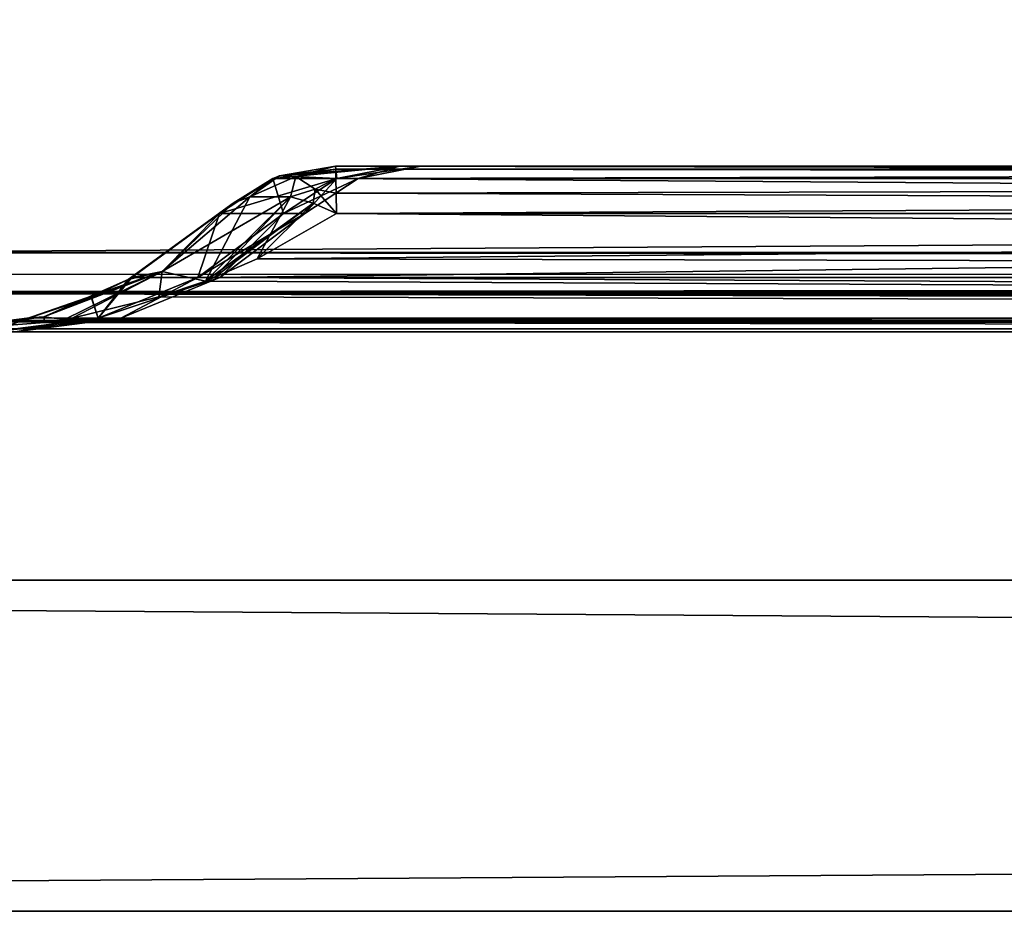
# Model space of a CAD drawing. Header units: millimetres. Extents: x -168 to 168, y -6 to 84.
# Tile 51 of 173: x -122.31 to -116.36, y -5.5 to -0.12. Entities that reach past the tile are written whole.
import ezdxf

# ---------------------------------------------------------------- set-up
doc = ezdxf.new("R2010")
doc.units = ezdxf.units.MM
doc.header["$LTSCALE"] = 65.185185
for name, color, linetype in [('2', 7, 'CONTINUOUS'), ('21', 7, 'CONTINUOUS'), ('242', 7, 'CONTINUOUS'), ('249', 7, 'CONTINUOUS'), ('251', 7, 'CONTINUOUS'), ('256', 7, 'CONTINUOUS'), ('28', 7, 'CONTINUOUS'), ('29', 7, 'CONTINUOUS'), ('37', 7, 'CONTINUOUS'), ('68', 7, 'CONTINUOUS'), ('71', 7, 'CONTINUOUS'), ('72', 7, 'CONTINUOUS'), ('73', 7, 'CONTINUOUS'), ('74', 7, 'CONTINUOUS'), ('75', 7, 'CONTINUOUS'), ('76', 7, 'CONTINUOUS'), ('77', 7, 'CONTINUOUS'), ('78', 7, 'CONTINUOUS'), ('79', 7, 'CONTINUOUS'), ('82', 7, 'CONTINUOUS')]:
    doc.layers.add(name, color=color, linetype=linetype)

msp = doc.modelspace()

# ---------------------------------------------------------------- linework, layer by layer
at = {"layer": '2', "linetype": 'Continuous'}
for points in [[(123.9, -1.5218, 49.8336), (-123.9, -1.7586, 49.762), (123.9, -1.6513, 49.8106), (123.9, -1.5218, 49.8336)], [(-123.9, -1.5218, 49.8336), (-123.9, -1.7586, 49.762), (123.9, -1.5218, 49.8336), (-123.9, -1.5218, 49.8336)], [(123.9, -1.6513, 49.8106), (-123.9, -1.7586, 49.762), (123.9, -1.7623, 49.7597), (123.9, -1.6513, 49.8106)], [(-123.9, -1.7586, 49.762), (-123.9, -1.7623, 49.7597), (123.9, -1.7623, 49.7597), (-123.9, -1.7586, 49.762)], [(-123.9, -1.7623, 49.7597), (-123.9, -1.9334, 49.5834), (123.9, -1.768, 49.7561), (-123.9, -1.7623, 49.7597)], [(123.9, -1.7623, 49.7597), (-123.9, -1.7623, 49.7597), (123.9, -1.768, 49.7561), (123.9, -1.7623, 49.7597)], [(-123.9, -1.9334, 49.5834), (-41.0648, -1.9623, 49.5244), (123.9, -1.768, 49.7561), (-123.9, -1.9334, 49.5834)], [(-123.9, -1.9366, 49.5777), (-41.0648, -1.9623, 49.5244), (-123.9, -1.9334, 49.5834), (-123.9, -1.9366, 49.5777)], [(-123.9, -1.9827, 49.4644), (-41.0648, -1.9623, 49.5244), (-123.9, -1.9366, 49.5777), (-123.9, -1.9827, 49.4644)], [(-41.3469, -1.9705, 49.5032), (-41.0648, -1.9623, 49.5244), (-123.9, -1.9827, 49.4644), (-41.3469, -1.9705, 49.5032)], [(-41.4855, -1.9795, 49.4758), (-41.3469, -1.9705, 49.5032), (-123.9, -1.9827, 49.4644), (-41.4855, -1.9795, 49.4758)], [(-41.6112, -1.9888, 49.4393), (-41.4855, -1.9795, 49.4758), (-123.9, -1.9827, 49.4644), (-41.6112, -1.9888, 49.4393)], [(-123.9, -2, 49.334), (-41.6112, -1.9888, 49.4393), (-123.9, -1.9827, 49.4644), (-123.9, -2, 49.334)], [(-41.8371, -2, 49.334), (-41.6112, -1.9888, 49.4393), (-123.9, -2, 49.334), (-41.8371, -2, 49.334)]]:
    msp.add_3dface(points, dxfattribs=at)
at = {"layer": '21', "linetype": 'Continuous'}
for points in [[(-90.297, -1.2857, 45.8929), (-121.1336, -1.6733, 46.6525), (-120.8745, -1.5604, 46.4698), (-90.297, -1.2857, 45.8929)], [(-72.6858, -1.6735, 46.2992), (-121.1336, -1.6733, 46.6525), (-90.297, -1.2857, 45.8929), (-72.6858, -1.6735, 46.2992)], [(-120.3952, -1.2857, 46.1317), (-90.297, -1.2857, 45.8929), (-120.8745, -1.5604, 46.4698), (-120.3952, -1.2857, 46.1317)], [(-121.1873, -1.6942, 46.6904), (-73.1982, -1.9172, 46.8991), (-121.4675, -1.7899, 46.888), (-121.1873, -1.6942, 46.6904)], [(-121.1336, -1.6733, 46.6525), (-73.1982, -1.9172, 46.8991), (-121.1873, -1.6942, 46.6904), (-121.1336, -1.6733, 46.6525)], [(-72.6858, -1.6735, 46.2992), (-73.1982, -1.9172, 46.8991), (-121.1336, -1.6733, 46.6525), (-72.6858, -1.6735, 46.2992)], [(-73.1982, -1.9172, 46.8991), (-121.9919, -1.9172, 47.2577), (-121.4675, -1.7899, 46.888), (-73.1982, -1.9172, 46.8991)], [(-122.9094, -2, 47.9044), (-122.1595, -1.945, 47.3758), (-82.3844, -2, 47.5911), (-122.9094, -2, 47.9044)], [(-122.1595, -1.945, 47.3758), (-122.0373, -1.9253, 47.2898), (-82.3844, -2, 47.5911), (-122.1595, -1.945, 47.3758)], [(-122.0373, -1.9253, 47.2898), (-121.9919, -1.9172, 47.2577), (-82.3844, -2, 47.5911), (-122.0373, -1.9253, 47.2898)], [(-121.9919, -1.9172, 47.2577), (-73.1982, -1.9172, 46.8991), (-82.3844, -2, 47.5911), (-121.9919, -1.9172, 47.2577)]]:
    msp.add_3dface(points, dxfattribs=at)
at = {"layer": '242', "linetype": 'Continuous'}
for points in [[(150, -5.5, 50), (-150, -3.5, 50), (-150, -5.5, 50), (150, -5.5, 50)], [(150, -3.5, 50), (-150, -3.5, 50), (150, -5.5, 50), (150, -3.5, 50)]]:
    msp.add_3dface(points, dxfattribs=at)
at = {"layer": '249', "linetype": 'Continuous'}
for points in [[(-113.8414, -5.5, -39.0905), (-150, -5.5, -50), (-113.1115, -5.5, -39.5786), (-113.8414, -5.5, -39.0905)], [(-114.3287, -5.5, -38.3611), (-150, -5.5, -50), (-113.8414, -5.5, -39.0905), (-114.3287, -5.5, -38.3611)], [(-150, -5.5, -50), (-112.25, -5.5, -39.75), (-113.1115, -5.5, -39.5786), (-150, -5.5, -50)], [(-150, -5.5, -50), (150, -5.5, -50), (-112.25, -5.5, -39.75), (-150, -5.5, -50)], [(150, -5.5, 50), (-150, -5.5, 50), (112.25, -5.5, 39.75), (150, -5.5, 50)], [(-150, -5.5, 50), (-150, -5.5, -50), (-114.3287, -5.5, -38.3611), (-150, -5.5, 50)], [(-114.5, -5.5, -37.5004), (-150, -5.5, 50), (-114.3287, -5.5, -38.3611), (-114.5, -5.5, -37.5004)], [(97.4516, -5.5, 19.4983), (-150, -5.5, 50), (93, -5.5, 20), (97.4516, -5.5, 19.4983)], [(93, -5.5, 20), (-150, -5.5, 50), (88.5496, -5.5, 19.4986), (93, -5.5, 20)], [(88.5496, -5.5, 19.4986), (-150, -5.5, 50), (84.3212, -5.5, 18.0188), (88.5496, -5.5, 19.4986)], [(84.3212, -5.5, 18.0188), (-150, -5.5, 50), (80.5289, -5.5, 15.6356), (84.3212, -5.5, 18.0188)], [(80.5289, -5.5, 15.6356), (-150, -5.5, 50), (77.3626, -5.5, 12.4688), (80.5289, -5.5, 15.6356)], [(77.3626, -5.5, 12.4688), (-150, -5.5, 50), (74.9801, -5.5, 8.6766), (77.3626, -5.5, 12.4688)], [(74.9801, -5.5, 8.6766), (-150, -5.5, 50), (73.5015, -5.5, 4.4506), (74.9801, -5.5, 8.6766)], [(73.5015, -5.5, 4.4506), (-150, -5.5, 50), (73, -5.5, -0.0021), (73.5015, -5.5, 4.4506)], [(-114.5, -5.5, 37.4996), (-150, -5.5, 50), (-114.5, -5.5, -37.5004), (-114.5, -5.5, 37.4996)], [(112.25, -5.5, 39.75), (-150, -5.5, 50), (111.3892, -5.5, 39.5788), (112.25, -5.5, 39.75)], [(111.3892, -5.5, 39.5788), (-150, -5.5, 50), (110.6591, -5.5, 39.0911), (111.3892, -5.5, 39.5788)], [(110.6591, -5.5, 39.0911), (-150, -5.5, 50), (110.1708, -5.5, 38.36), (110.6591, -5.5, 39.0911)], [(110.1708, -5.5, 38.36), (-150, -5.5, 50), (110, -5.5, 37.4996), (110.1708, -5.5, 38.36)], [(110, -5.5, 37.4996), (-150, -5.5, 50), (97.4516, -5.5, 19.4983), (110, -5.5, 37.4996)], [(-111.3885, -5.5, 39.5786), (-150, -5.5, 50), (-112.25, -5.5, 39.75), (-111.3885, -5.5, 39.5786)], [(-150, -5.5, 50), (-111.3885, -5.5, 39.5786), (73, -5.5, -0.0021), (-150, -5.5, 50)], [(-112.25, -5.5, 39.75), (-150, -5.5, 50), (-113.1108, -5.5, 39.5788), (-112.25, -5.5, 39.75)], [(-113.1108, -5.5, 39.5788), (-150, -5.5, 50), (-113.8409, -5.5, 39.0911), (-113.1108, -5.5, 39.5788)], [(-113.8409, -5.5, 39.0911), (-150, -5.5, 50), (-114.3292, -5.5, 38.36), (-113.8409, -5.5, 39.0911)], [(-114.3292, -5.5, 38.36), (-150, -5.5, 50), (-114.5, -5.5, 37.4996), (-114.3292, -5.5, 38.36)]]:
    msp.add_3dface(points, dxfattribs=at)
at = {"layer": '251', "linetype": 'Continuous'}
for points in [[(150, -5.5, -50), (-150, -5.5, -50), (150, -3.5, -50), (150, -5.5, -50)], [(150, -3.5, -50), (-150, -5.5, -50), (-150, -3.5, -50), (150, -3.5, -50)]]:
    msp.add_3dface(points, dxfattribs=at)
at = {"layer": '256', "linetype": 'Continuous'}
for points in [[(-114.3287, -3.5, 38.3611), (-150, -3.5, 50), (-113.8414, -3.5, 39.0905), (-114.3287, -3.5, 38.3611)], [(-113.8414, -3.5, 39.0905), (-150, -3.5, 50), (-113.1115, -3.5, 39.5786), (-113.8414, -3.5, 39.0905)], [(-150, -3.5, 50), (-112.25, -3.5, 39.75), (-113.1115, -3.5, 39.5786), (-150, -3.5, 50)], [(73.5015, -3.5, -4.4506), (-150, -3.5, -50), (73, -3.5, 0.0021), (73.5015, -3.5, -4.4506)], [(74.9801, -3.5, -8.6766), (-150, -3.5, -50), (73.5015, -3.5, -4.4506), (74.9801, -3.5, -8.6766)], [(77.3626, -3.5, -12.4688), (-150, -3.5, -50), (74.9801, -3.5, -8.6766), (77.3626, -3.5, -12.4688)], [(80.5289, -3.5, -15.6356), (-150, -3.5, -50), (77.3626, -3.5, -12.4688), (80.5289, -3.5, -15.6356)], [(84.3212, -3.5, -18.0188), (-150, -3.5, -50), (80.5289, -3.5, -15.6356), (84.3212, -3.5, -18.0188)], [(88.5496, -3.5, -19.4986), (-150, -3.5, -50), (84.3212, -3.5, -18.0188), (88.5496, -3.5, -19.4986)], [(-114.5, -3.5, 37.5004), (-150, -3.5, -50), (-114.3287, -3.5, 38.3611), (-114.5, -3.5, 37.5004)], [(110, -3.5, -37.4996), (-150, -3.5, -50), (97.4516, -3.5, -19.4983), (110, -3.5, -37.4996)], [(110.1708, -3.5, -38.36), (-150, -3.5, -50), (110, -3.5, -37.4996), (110.1708, -3.5, -38.36)], [(110.6591, -3.5, -39.0911), (-150, -3.5, -50), (110.1708, -3.5, -38.36), (110.6591, -3.5, -39.0911)], [(111.3892, -3.5, -39.5788), (-150, -3.5, -50), (110.6591, -3.5, -39.0911), (111.3892, -3.5, -39.5788)], [(112.25, -3.5, -39.75), (-150, -3.5, -50), (111.3892, -3.5, -39.5788), (112.25, -3.5, -39.75)], [(150, -3.5, -50), (-150, -3.5, -50), (112.25, -3.5, -39.75), (150, -3.5, -50)], [(-150, -3.5, 50), (150, -3.5, 50), (-112.25, -3.5, 39.75), (-150, -3.5, 50)], [(-150, -3.5, -50), (-150, -3.5, 50), (-114.3287, -3.5, 38.3611), (-150, -3.5, -50)], [(93, -3.5, -20), (-150, -3.5, -50), (88.5496, -3.5, -19.4986), (93, -3.5, -20)], [(97.4516, -3.5, -19.4983), (-150, -3.5, -50), (93, -3.5, -20), (97.4516, -3.5, -19.4983)], [(-114.3292, -3.5, -38.36), (-150, -3.5, -50), (-114.5, -3.5, -37.4996), (-114.3292, -3.5, -38.36)], [(-113.8409, -3.5, -39.0911), (-150, -3.5, -50), (-114.3292, -3.5, -38.36), (-113.8409, -3.5, -39.0911)], [(-113.1108, -3.5, -39.5788), (-150, -3.5, -50), (-113.8409, -3.5, -39.0911), (-113.1108, -3.5, -39.5788)], [(-112.25, -3.5, -39.75), (-150, -3.5, -50), (-113.1108, -3.5, -39.5788), (-112.25, -3.5, -39.75)], [(-150, -3.5, -50), (-111.3885, -3.5, -39.5786), (73, -3.5, 0.0021), (-150, -3.5, -50)], [(-111.3885, -3.5, -39.5786), (-150, -3.5, -50), (-112.25, -3.5, -39.75), (-111.3885, -3.5, -39.5786)], [(-150, -3.5, -50), (-114.5, -3.5, 37.5004), (-114.5, -3.5, -37.4996), (-150, -3.5, -50)]]:
    msp.add_3dface(points, dxfattribs=at)
at = {"layer": '28', "linetype": 'Continuous'}
for points in [[(-120.4016, -1, -45.4319), (-80.266, -1.0742, -45.5066), (-90.3017, -1, -45.1931), (-120.4016, -1, -45.4319)], [(-120.3998, -1.0187, -45.6244), (-80.266, -1.0742, -45.5066), (-120.4016, -1, -45.4319), (-120.3998, -1.0187, -45.6244)], [(-120.3982, -1.0742, -45.8098), (-80.266, -1.0742, -45.5066), (-120.3998, -1.0187, -45.6244), (-120.3982, -1.0742, -45.8098)], [(-80.266, -1.0742, -45.5066), (-120.3982, -1.0742, -45.8098), (-90.297, -1.2857, -45.8929), (-80.266, -1.0742, -45.5066)], [(-120.3982, -1.0742, -45.8098), (-120.3966, -1.1643, -45.981), (-90.297, -1.2857, -45.8929), (-120.3982, -1.0742, -45.8098)], [(-120.3966, -1.1643, -45.981), (-120.3952, -1.2857, -46.1317), (-90.297, -1.2857, -45.8929), (-120.3966, -1.1643, -45.981)]]:
    msp.add_3dface(points, dxfattribs=at)
at = {"layer": '29', "linetype": 'Continuous'}
for points in [[(-72.6858, -1.6735, -46.2992), (-120.3952, -1.2857, -46.1317), (-120.8746, -1.5604, -46.4698), (-72.6858, -1.6735, -46.2992)], [(-90.297, -1.2857, -45.8929), (-120.3952, -1.2857, -46.1317), (-72.6858, -1.6735, -46.2992), (-90.297, -1.2857, -45.8929)], [(-121.1336, -1.6733, -46.6525), (-72.6858, -1.6735, -46.2992), (-120.8746, -1.5604, -46.4698), (-121.1336, -1.6733, -46.6525)], [(-121.4677, -1.79, -46.8881), (-73.1982, -1.9172, -46.8991), (-121.1874, -1.6942, -46.6904), (-121.4677, -1.79, -46.8881)], [(-121.1874, -1.6942, -46.6904), (-73.1982, -1.9172, -46.8991), (-121.1336, -1.6733, -46.6525), (-121.1874, -1.6942, -46.6904)], [(-121.1336, -1.6733, -46.6525), (-73.1982, -1.9172, -46.8991), (-72.6858, -1.6735, -46.2992), (-121.1336, -1.6733, -46.6525)], [(-121.9919, -1.9172, -47.2577), (-73.1982, -1.9172, -46.8991), (-121.4677, -1.79, -46.8881), (-121.9919, -1.9172, -47.2577)], [(-122.9094, -2, -47.9044), (-82.3844, -2, -47.5911), (-122.1595, -1.945, -47.3759), (-122.9094, -2, -47.9044)], [(-122.1595, -1.945, -47.3759), (-82.3844, -2, -47.5911), (-122.0373, -1.9253, -47.2898), (-122.1595, -1.945, -47.3759)], [(-122.0373, -1.9253, -47.2898), (-82.3844, -2, -47.5911), (-121.9919, -1.9172, -47.2577), (-122.0373, -1.9253, -47.2898)], [(-121.9919, -1.9172, -47.2577), (-82.3844, -2, -47.5911), (-73.1982, -1.9172, -46.8991), (-121.9919, -1.9172, -47.2577)]]:
    msp.add_3dface(points, dxfattribs=at)
at = {"layer": '37', "linetype": 'Continuous'}
for points in [[(-123.9, -1.5218, -49.8336), (123.9, -1.7586, -49.762), (-123.9, -1.6513, -49.8106), (-123.9, -1.5218, -49.8336)], [(123.9, -1.5218, -49.8336), (123.9, -1.7586, -49.762), (-123.9, -1.5218, -49.8336), (123.9, -1.5218, -49.8336)], [(-123.9, -1.6513, -49.8106), (123.9, -1.7586, -49.762), (-123.9, -1.7623, -49.7597), (-123.9, -1.6513, -49.8106)], [(123.9, -1.7586, -49.762), (123.9, -1.7623, -49.7597), (-123.9, -1.7623, -49.7597), (123.9, -1.7586, -49.762)], [(-123.9, -1.7623, -49.7597), (123.9, -1.7623, -49.7597), (-123.9, -1.768, -49.7561), (-123.9, -1.7623, -49.7597)], [(123.9, -1.7623, -49.7597), (123.9, -1.9334, -49.5834), (-123.9, -1.768, -49.7561), (123.9, -1.7623, -49.7597)], [(-123.9, -1.9366, -49.5777), (-123.9, -1.768, -49.7561), (-41.0648, -1.9623, -49.5244), (-123.9, -1.9366, -49.5777)], [(123.9, -1.9334, -49.5834), (41.0648, -1.9623, -49.5244), (-123.9, -1.768, -49.7561), (123.9, -1.9334, -49.5834)], [(38.9352, -1.9623, -49.5244), (-38.9352, -1.9623, -49.5244), (-123.9, -1.768, -49.7561), (38.9352, -1.9623, -49.5244)], [(38.9352, -1.9623, -49.5244), (-123.9, -1.768, -49.7561), (41.0648, -1.9623, -49.5244), (38.9352, -1.9623, -49.5244)], [(-38.9352, -1.9623, -49.5244), (-41.0648, -1.9623, -49.5244), (-123.9, -1.768, -49.7561), (-38.9352, -1.9623, -49.5244)], [(-123.9, -1.9388, -49.5737), (-123.9, -1.9366, -49.5777), (-41.0648, -1.9623, -49.5244), (-123.9, -1.9388, -49.5737)], [(-41.0648, -1.9623, -49.5244), (-41.3469, -1.9705, -49.5032), (-123.9, -1.9388, -49.5737), (-41.0648, -1.9623, -49.5244)], [(-41.3469, -1.9705, -49.5032), (-41.4856, -1.9795, -49.4758), (-123.9, -1.9388, -49.5737), (-41.3469, -1.9705, -49.5032)], [(-41.4856, -1.9795, -49.4758), (-41.6112, -1.9888, -49.4393), (-123.9, -1.9388, -49.5737), (-41.4856, -1.9795, -49.4758)], [(-123.9, -1.9388, -49.5737), (-41.8371, -2, -49.334), (-123.9, -2, -49.334), (-123.9, -1.9388, -49.5737)], [(-41.6112, -1.9888, -49.4393), (-41.8371, -2, -49.334), (-123.9, -1.9388, -49.5737), (-41.6112, -1.9888, -49.4393)]]:
    msp.add_3dface(points, dxfattribs=at)
at = {"layer": '68', "linetype": 'Continuous'}
for points in [[(-123.9, -1.5218, 49.8336), (123.9, -1.5218, 49.8336), (-123.9, 0, 49.9), (-123.9, -1.5218, 49.8336)], [(123.9, -1.5218, 49.8336), (123.9, 0, 49.9), (-123.9, 0, 49.9), (123.9, -1.5218, 49.8336)]]:
    msp.add_3dface(points, dxfattribs=at)
at = {"layer": '71', "linetype": 'Continuous'}
for points in [[(-42.0544, -2, -47.9956), (-122.9094, -2, -47.9044), (-124.334, -2, -48.9), (-42.0544, -2, -47.9956)], [(-124.334, -2, 48.9), (-122.9094, -2, 47.9044), (-42.0544, -2, 48.7119), (-124.334, -2, 48.9)], [(-42.0544, -2, -48.7119), (-42.0544, -2, -47.9956), (-124.334, -2, -48.9), (-42.0544, -2, -48.7119)], [(-124.3192, -2, -49.0125), (-42.0544, -2, -48.7119), (-124.334, -2, -48.9), (-124.3192, -2, -49.0125)], [(-41.9986, -2, 49.0415), (-124.334, -2, 48.9), (-42.0544, -2, 48.7119), (-41.9986, -2, 49.0415)], [(-124.3192, -2, 49.0125), (-124.334, -2, 48.9), (-41.9986, -2, 49.0415), (-124.3192, -2, 49.0125)], [(-124.2758, -2, 49.1171), (-124.3192, -2, 49.0125), (-41.9986, -2, 49.0415), (-124.2758, -2, 49.1171)], [(-41.9986, -2, -49.0415), (-42.0544, -2, -48.7119), (-124.3192, -2, -49.0125), (-41.9986, -2, -49.0415)], [(-124.2758, -2, -49.1171), (-41.9986, -2, -49.0415), (-124.3192, -2, -49.0125), (-124.2758, -2, -49.1171)], [(-41.8371, -2, 49.334), (-124.2758, -2, 49.1171), (-41.9986, -2, 49.0415), (-41.8371, -2, 49.334)], [(-41.8371, -2, 49.334), (-124.2069, -2, 49.2069), (-124.2758, -2, 49.1171), (-41.8371, -2, 49.334)], [(-124.2069, -2, -49.2069), (-41.9986, -2, -49.0415), (-124.2758, -2, -49.1171), (-124.2069, -2, -49.2069)], [(-41.8371, -2, 49.334), (-124.1171, -2, 49.2758), (-124.2069, -2, 49.2069), (-41.8371, -2, 49.334)], [(-124.1171, -2, -49.2758), (-41.9986, -2, -49.0415), (-124.2069, -2, -49.2069), (-124.1171, -2, -49.2758)], [(-41.8371, -2, 49.334), (-124.0125, -2, 49.3192), (-124.1171, -2, 49.2758), (-41.8371, -2, 49.334)], [(-124.0125, -2, -49.3192), (-41.9986, -2, -49.0415), (-124.1171, -2, -49.2758), (-124.0125, -2, -49.3192)], [(-41.8371, -2, 49.334), (-123.9, -2, 49.334), (-124.0125, -2, 49.3192), (-41.8371, -2, 49.334)], [(-123.9, -2, -49.334), (-41.9986, -2, -49.0415), (-124.0125, -2, -49.3192), (-123.9, -2, -49.334)], [(-123.9, -2, -49.334), (-41.8371, -2, -49.334), (-41.9986, -2, -49.0415), (-123.9, -2, -49.334)], [(-122.9094, -2, 47.9044), (-82.3844, -2, 47.5911), (-42.0043, -2, 47.6828), (-122.9094, -2, 47.9044)], [(-42.0043, -2, -47.6828), (-122.9094, -2, -47.9044), (-42.0544, -2, -47.9956), (-42.0043, -2, -47.6828)], [(-82.3844, -2, -47.5911), (-122.9094, -2, -47.9044), (-42.0043, -2, -47.6828), (-82.3844, -2, -47.5911)], [(-42.0544, -2, 47.9956), (-122.9094, -2, 47.9044), (-42.0043, -2, 47.6828), (-42.0544, -2, 47.9956)], [(-122.9094, -2, 47.9044), (-42.0544, -2, 47.9956), (-42.0544, -2, 48.7119), (-122.9094, -2, 47.9044)]]:
    msp.add_3dface(points, dxfattribs=at)
at = {"layer": '72', "linetype": 'Continuous'}
for points in [[(-121.6315, -1.673, -46.146), (-121.1013, -1.2857, -45.416), (-121.2335, -1.6735, -23.0885), (-121.6315, -1.673, -46.146)], [(-121.2335, -1.6735, 23.0885), (-121.1013, -1.2857, 45.416), (-121.6315, -1.6729, 46.1459), (-121.2335, -1.6735, 23.0885)], [(-121.1013, -1.2857, -45.416), (-120.7147, -1.2857, -22.7095), (-121.2335, -1.6735, -23.0885), (-121.1013, -1.2857, -45.416)], [(-121.1003, -1.6735, 0), (-120.7147, -1.2857, 22.7095), (-121.2335, -1.6735, 23.0885), (-121.1003, -1.6735, 0)], [(-120.7147, -1.2857, -22.7095), (-120.5859, -1.2857, 0), (-121.2335, -1.6735, -23.0885), (-120.7147, -1.2857, -22.7095)], [(-121.2335, -1.6735, -23.0885), (-120.5859, -1.2857, 0), (-121.1003, -1.6735, 0), (-121.2335, -1.6735, -23.0885)], [(-120.7147, -1.2857, 22.7095), (-121.1013, -1.2857, 45.416), (-121.2335, -1.6735, 23.0885), (-120.7147, -1.2857, 22.7095)], [(-120.5859, -1.2857, 0), (-120.7147, -1.2857, 22.7095), (-121.1003, -1.6735, 0), (-120.5859, -1.2857, 0)], [(-121.8765, -1.7917, -46.4832), (-121.6545, -1.6855, -46.1777), (-121.8355, -1.9172, -23.5079), (-121.8765, -1.7917, -46.4832)], [(-121.8759, -1.7914, 46.4824), (-121.8355, -1.9172, 23.5079), (-121.6545, -1.6855, 46.1776), (-121.8759, -1.7914, 46.4824)], [(-121.2335, -1.6735, 23.0885), (-121.6315, -1.6729, 46.1459), (-121.8355, -1.9172, 23.5079), (-121.2335, -1.6735, 23.0885)], [(-121.8355, -1.9172, 23.5079), (-121.6315, -1.6729, 46.1459), (-121.6545, -1.6855, 46.1776), (-121.8355, -1.9172, 23.5079)], [(-121.6315, -1.673, -46.146), (-121.2335, -1.6735, -23.0885), (-121.8355, -1.9172, -23.5079), (-121.6315, -1.673, -46.146)], [(-121.6545, -1.6855, -46.1777), (-121.6315, -1.673, -46.146), (-121.8355, -1.9172, -23.5079), (-121.6545, -1.6855, -46.1777)], [(-121.2335, -1.6735, -23.0885), (-121.1003, -1.6735, 0), (-121.8355, -1.9172, -23.5079), (-121.2335, -1.6735, -23.0885)], [(-121.8355, -1.9172, -23.5079), (-121.1003, -1.6735, 0), (-121.6973, -1.9172, 0), (-121.8355, -1.9172, -23.5079)], [(-121.6973, -1.9172, 0), (-121.2335, -1.6735, 23.0885), (-121.8355, -1.9172, 23.5079), (-121.6973, -1.9172, 0)], [(-121.1003, -1.6735, 0), (-121.2335, -1.6735, 23.0885), (-121.6973, -1.9172, 0), (-121.1003, -1.6735, 0)], [(-122.2488, -1.917, 46.9956), (-121.8355, -1.9172, 23.5079), (-121.8759, -1.7914, 46.4824), (-122.2488, -1.917, 46.9956)], [(-122.2488, -1.917, -46.9956), (-121.8765, -1.7917, -46.4832), (-121.8355, -1.9172, -23.5079), (-122.2488, -1.917, -46.9956)], [(-122.2488, -1.917, -46.9956), (-122.9094, -2, -47.9044), (-122.2821, -1.9253, -47.0414), (-122.2488, -1.917, -46.9956)], [(-122.479, -2, -23.9539), (-122.9094, -2, -47.9044), (-122.2488, -1.917, -46.9956), (-122.479, -2, -23.9539)], [(-122.9094, -2, 47.9044), (-122.479, -2, 23.9539), (-122.2821, -1.9253, 47.0414), (-122.9094, -2, 47.9044)], [(-122.479, -2, 23.9539), (-121.8355, -1.9172, 23.5079), (-122.2488, -1.917, 46.9956), (-122.479, -2, 23.9539)], [(-122.479, -2, 23.9539), (-122.2488, -1.917, 46.9956), (-122.2821, -1.9253, 47.0414), (-122.479, -2, 23.9539)], [(-122.479, -2, -23.9539), (-122.2488, -1.917, -46.9956), (-121.8355, -1.9172, -23.5079), (-122.479, -2, -23.9539)], [(-122.479, -2, 23.9539), (-122.3355, -2), (-121.8355, -1.9172, 23.5079), (-122.479, -2, 23.9539)], [(-122.3355, -2), (-122.479, -2, -23.9539), (-121.6973, -1.9172, 0), (-122.3355, -2)], [(-122.479, -2, -23.9539), (-121.8355, -1.9172, -23.5079), (-121.6973, -1.9172, 0), (-122.479, -2, -23.9539)], [(-122.3355, -2), (-121.6973, -1.9172, 0), (-121.8355, -1.9172, 23.5079), (-122.3355, -2)]]:
    msp.add_3dface(points, dxfattribs=at)
at = {"layer": '73', "linetype": 'Continuous'}
for points in [[(-120.3929, -1.0742, -22.7131), (-120.7794, -1.0742, -45.4233), (-120.0149, -1, -22.7174), (-120.3929, -1.0742, -22.7131)], [(-120.0149, -1, -22.7174), (-120.7794, -1.0742, -45.4233), (-120.7387, -1.0586, -45.4242), (-120.0149, -1, -22.7174)], [(-120.3929, -1.0742, 22.7131), (-120.4016, -1, 45.4319), (-120.7387, -1.0586, 45.4242), (-120.3929, -1.0742, 22.7131)], [(-120.4016, -1, -45.4319), (-120.0149, -1, -22.7174), (-120.7387, -1.0586, -45.4242), (-120.4016, -1, -45.4319)], [(-120.4016, -1, 45.4319), (-120.3929, -1.0742, 22.7131), (-120.0149, -1, 22.7174), (-120.4016, -1, 45.4319)], [(-119.886, -1, 0), (-120.3929, -1.0742, -22.7131), (-120.0149, -1, -22.7174), (-119.886, -1, 0)], [(-120.264, -1.0742, 0), (-120.3929, -1.0742, -22.7131), (-119.886, -1, 0), (-120.264, -1.0742, 0)], [(-120.3929, -1.0742, 22.7131), (-120.264, -1.0742, 0), (-120.0149, -1, 22.7174), (-120.3929, -1.0742, 22.7131)], [(-120.0149, -1, 22.7174), (-120.264, -1.0742, 0), (-119.886, -1, 0), (-120.0149, -1, 22.7174)], [(-120.7794, -1.0742, 45.4233), (-120.3929, -1.0742, 22.7131), (-120.7387, -1.0586, 45.4242), (-120.7794, -1.0742, 45.4233)], [(-120.7147, -1.2857, -22.7095), (-121.1013, -1.2857, -45.416), (-120.3929, -1.0742, -22.7131), (-120.7147, -1.2857, -22.7095)], [(-120.3929, -1.0742, -22.7131), (-121.1013, -1.2857, -45.416), (-120.7794, -1.0742, -45.4233), (-120.3929, -1.0742, -22.7131)], [(-121.1013, -1.2857, 45.416), (-120.7147, -1.2857, 22.7095), (-120.7794, -1.0742, 45.4233), (-121.1013, -1.2857, 45.416)], [(-120.7794, -1.0742, 45.4233), (-120.7147, -1.2857, 22.7095), (-120.3929, -1.0742, 22.7131), (-120.7794, -1.0742, 45.4233)], [(-120.264, -1.0742, 0), (-120.7147, -1.2857, -22.7095), (-120.3929, -1.0742, -22.7131), (-120.264, -1.0742, 0)], [(-120.5859, -1.2857, 0), (-120.7147, -1.2857, -22.7095), (-120.264, -1.0742, 0), (-120.5859, -1.2857, 0)], [(-120.7147, -1.2857, 22.7095), (-120.5859, -1.2857, 0), (-120.3929, -1.0742, 22.7131), (-120.7147, -1.2857, 22.7095)], [(-120.3929, -1.0742, 22.7131), (-120.5859, -1.2857, 0), (-120.264, -1.0742, 0), (-120.3929, -1.0742, 22.7131)]]:
    msp.add_3dface(points, dxfattribs=at)
at = {"layer": '74', "linetype": 'Continuous'}
for points in [[(-120.7387, -1.0586, 45.4242), (-120.4016, -1, 45.4319), (-120.3998, -1.0187, 45.6244), (-120.7387, -1.0586, 45.4242)], [(-120.7794, -1.0742, 45.4233), (-120.7387, -1.0586, 45.4242), (-121.0197, -1.2242, 45.5584), (-120.7794, -1.0742, 45.4233)], [(-121.0197, -1.2242, 45.5584), (-120.7387, -1.0586, 45.4242), (-120.9191, -1.1864, 45.697), (-121.0197, -1.2242, 45.5584)], [(-120.9191, -1.1864, 45.697), (-120.7387, -1.0586, 45.4242), (-120.6415, -1.0619, 45.6818), (-120.9191, -1.1864, 45.697)], [(-120.6738, -1.1864, 45.9457), (-120.9191, -1.1864, 45.697), (-120.6415, -1.0619, 45.6818), (-120.6738, -1.1864, 45.9457)], [(-120.6415, -1.0619, 45.6818), (-120.7387, -1.0586, 45.4242), (-120.3998, -1.0187, 45.6244), (-120.6415, -1.0619, 45.6818)], [(-120.5232, -1.1395, 45.9265), (-120.6738, -1.1864, 45.9457), (-120.6415, -1.0619, 45.6818), (-120.5232, -1.1395, 45.9265)], [(-120.3982, -1.0742, 45.8098), (-120.6415, -1.0619, 45.6818), (-120.3998, -1.0187, 45.6244), (-120.3982, -1.0742, 45.8098)], [(-120.5232, -1.1395, 45.9265), (-120.6415, -1.0619, 45.6818), (-120.3982, -1.0742, 45.8098), (-120.5232, -1.1395, 45.9265)], [(-121.1013, -1.2857, 45.416), (-120.7794, -1.0742, 45.4233), (-121.0197, -1.2242, 45.5584), (-121.1013, -1.2857, 45.416)], [(-120.3966, -1.1643, 45.981), (-120.5232, -1.1395, 45.9265), (-120.3982, -1.0742, 45.8098), (-120.3966, -1.1643, 45.981)], [(-120.5366, -1.2242, 46.0482), (-120.6738, -1.1864, 45.9457), (-120.5232, -1.1395, 45.9265), (-120.5366, -1.2242, 46.0482)], [(-120.3952, -1.2857, 46.1317), (-120.5366, -1.2242, 46.0482), (-120.5232, -1.1395, 45.9265), (-120.3952, -1.2857, 46.1317)], [(-120.3952, -1.2857, 46.1317), (-120.5232, -1.1395, 45.9265), (-120.3966, -1.1643, 45.981), (-120.3952, -1.2857, 46.1317)]]:
    msp.add_3dface(points, dxfattribs=at)
at = {"layer": '75', "linetype": 'Continuous'}
for points in [[(-120.9191, -1.1864, 45.697), (-120.6738, -1.1864, 45.9457), (-121.4483, -1.6371, 46.4569), (-120.9191, -1.1864, 45.697)], [(-120.6738, -1.1864, 45.9457), (-121.1873, -1.6942, 46.6904), (-121.4483, -1.6371, 46.4569), (-120.6738, -1.1864, 45.9457)], [(-121.0197, -1.2242, 45.5584), (-120.9191, -1.1864, 45.697), (-121.4483, -1.6371, 46.4569), (-121.0197, -1.2242, 45.5584)], [(-121.1873, -1.6942, 46.6904), (-120.6738, -1.1864, 45.9457), (-120.5366, -1.2242, 46.0482), (-121.1873, -1.6942, 46.6904)], [(-121.6545, -1.6855, 46.1776), (-121.6315, -1.6729, 46.1459), (-121.0197, -1.2242, 45.5584), (-121.6545, -1.6855, 46.1776)], [(-121.6545, -1.6855, 46.1776), (-121.0197, -1.2242, 45.5584), (-121.4483, -1.6371, 46.4569), (-121.6545, -1.6855, 46.1776)], [(-121.6315, -1.6729, 46.1459), (-121.1013, -1.2857, 45.416), (-121.0197, -1.2242, 45.5584), (-121.6315, -1.6729, 46.1459)], [(-121.1336, -1.6733, 46.6525), (-121.1873, -1.6942, 46.6904), (-120.5366, -1.2242, 46.0482), (-121.1336, -1.6733, 46.6525)], [(-120.8745, -1.5604, 46.4698), (-121.1336, -1.6733, 46.6525), (-120.5366, -1.2242, 46.0482), (-120.8745, -1.5604, 46.4698)], [(-120.3952, -1.2857, 46.1317), (-120.8745, -1.5604, 46.4698), (-120.5366, -1.2242, 46.0482), (-120.3952, -1.2857, 46.1317)], [(-122.2821, -1.9253, 47.0414), (-122.2488, -1.917, 46.9956), (-121.4483, -1.6371, 46.4569), (-122.2821, -1.9253, 47.0414)], [(-122.2821, -1.9253, 47.0414), (-121.4483, -1.6371, 46.4569), (-122.1639, -1.9103, 47.1656), (-122.2821, -1.9253, 47.0414)], [(-122.2488, -1.917, 46.9956), (-121.8759, -1.7914, 46.4824), (-121.4483, -1.6371, 46.4569), (-122.2488, -1.917, 46.9956)], [(-121.4483, -1.6371, 46.4569), (-122.0373, -1.9253, 47.2898), (-122.1639, -1.9103, 47.1656), (-121.4483, -1.6371, 46.4569)], [(-121.9919, -1.9172, 47.2577), (-122.0373, -1.9253, 47.2898), (-121.4483, -1.6371, 46.4569), (-121.9919, -1.9172, 47.2577)], [(-121.4675, -1.7899, 46.888), (-121.9919, -1.9172, 47.2577), (-121.4483, -1.6371, 46.4569), (-121.4675, -1.7899, 46.888)], [(-121.8759, -1.7914, 46.4824), (-121.6545, -1.6855, 46.1776), (-121.4483, -1.6371, 46.4569), (-121.8759, -1.7914, 46.4824)], [(-121.1873, -1.6942, 46.6904), (-121.4675, -1.7899, 46.888), (-121.4483, -1.6371, 46.4569), (-121.1873, -1.6942, 46.6904)], [(-122.1595, -1.945, 47.3758), (-122.9094, -2, 47.9044), (-122.1639, -1.9103, 47.1656), (-122.1595, -1.945, 47.3758)], [(-122.9094, -2, 47.9044), (-122.2821, -1.9253, 47.0414), (-122.1639, -1.9103, 47.1656), (-122.9094, -2, 47.9044)], [(-122.0373, -1.9253, 47.2898), (-122.1595, -1.945, 47.3758), (-122.1639, -1.9103, 47.1656), (-122.0373, -1.9253, 47.2898)]]:
    msp.add_3dface(points, dxfattribs=at)
at = {"layer": '76', "linetype": 'Continuous'}
for points in [[(-120.3998, -1.0187, 45.6244), (-120.4016, -1, 45.4319), (-90.3017, -1, 45.1931), (-120.3998, -1.0187, 45.6244)], [(-120.3982, -1.0742, 45.8098), (-120.3998, -1.0187, 45.6244), (-90.3017, -1, 45.1931), (-120.3982, -1.0742, 45.8098)], [(-80.266, -1.0742, 45.5066), (-120.3982, -1.0742, 45.8098), (-90.3017, -1, 45.1931), (-80.266, -1.0742, 45.5066)], [(-120.3966, -1.1643, 45.981), (-120.3982, -1.0742, 45.8098), (-80.266, -1.0742, 45.5066), (-120.3966, -1.1643, 45.981)], [(-120.3952, -1.2857, 46.1317), (-120.3966, -1.1643, 45.981), (-80.266, -1.0742, 45.5066), (-120.3952, -1.2857, 46.1317)], [(-90.297, -1.2857, 45.8929), (-120.3952, -1.2857, 46.1317), (-80.266, -1.0742, 45.5066), (-90.297, -1.2857, 45.8929)]]:
    msp.add_3dface(points, dxfattribs=at)
at = {"layer": '77', "linetype": 'Continuous'}
for points in [[(-120.4016, -1, -45.4319), (-90.3017, -1, -45.1931), (-120.0149, -1, -22.7174), (-120.4016, -1, -45.4319)], [(-90.3017, -1, -45.1931), (-120.4016, -1, 45.4319), (-120.0149, -1, 22.7174), (-90.3017, -1, -45.1931)], [(-120.4016, -1, 45.4319), (-90.3017, -1, -45.1931), (-90.3017, -1, 45.1931), (-120.4016, -1, 45.4319)], [(-90.3017, -1, -45.1931), (-120.0149, -1, 22.7174), (-119.886, -1, 0), (-90.3017, -1, -45.1931)], [(-90.3017, -1, -45.1931), (-119.886, -1, 0), (-120.0149, -1, -22.7174), (-90.3017, -1, -45.1931)]]:
    msp.add_3dface(points, dxfattribs=at)
at = {"layer": '78', "linetype": 'Continuous'}
for points in [[(-120.4016, -1, -45.4319), (-120.7387, -1.0586, -45.4242), (-120.6415, -1.0619, -45.6818), (-120.4016, -1, -45.4319)], [(-120.3998, -1.0187, -45.6244), (-120.4016, -1, -45.4319), (-120.6415, -1.0619, -45.6818), (-120.3998, -1.0187, -45.6244)], [(-120.6415, -1.0619, -45.6818), (-120.7387, -1.0586, -45.4242), (-120.9191, -1.1864, -45.697), (-120.6415, -1.0619, -45.6818)], [(-120.7387, -1.0586, -45.4242), (-120.7794, -1.0742, -45.4233), (-120.9191, -1.1864, -45.697), (-120.7387, -1.0586, -45.4242)], [(-120.6738, -1.1864, -45.9457), (-120.6415, -1.0619, -45.6818), (-120.9191, -1.1864, -45.697), (-120.6738, -1.1864, -45.9457)], [(-120.5232, -1.1395, -45.9265), (-120.6415, -1.0619, -45.6818), (-120.6738, -1.1864, -45.9457), (-120.5232, -1.1395, -45.9265)], [(-120.3982, -1.0742, -45.8098), (-120.3998, -1.0187, -45.6244), (-120.6415, -1.0619, -45.6818), (-120.3982, -1.0742, -45.8098)], [(-120.5232, -1.1395, -45.9265), (-120.3982, -1.0742, -45.8098), (-120.6415, -1.0619, -45.6818), (-120.5232, -1.1395, -45.9265)], [(-120.7794, -1.0742, -45.4233), (-121.1013, -1.2857, -45.416), (-121.0197, -1.2241, -45.5585), (-120.7794, -1.0742, -45.4233)], [(-120.9191, -1.1864, -45.697), (-120.7794, -1.0742, -45.4233), (-121.0197, -1.2241, -45.5585), (-120.9191, -1.1864, -45.697)], [(-120.3966, -1.1643, -45.981), (-120.3982, -1.0742, -45.8098), (-120.5232, -1.1395, -45.9265), (-120.3966, -1.1643, -45.981)], [(-120.5366, -1.2241, -46.0481), (-120.5232, -1.1395, -45.9265), (-120.6738, -1.1864, -45.9457), (-120.5366, -1.2241, -46.0481)], [(-120.3952, -1.2857, -46.1317), (-120.5232, -1.1395, -45.9265), (-120.5366, -1.2241, -46.0481), (-120.3952, -1.2857, -46.1317)], [(-120.3952, -1.2857, -46.1317), (-120.3966, -1.1643, -45.981), (-120.5232, -1.1395, -45.9265), (-120.3952, -1.2857, -46.1317)]]:
    msp.add_3dface(points, dxfattribs=at)
at = {"layer": '79', "linetype": 'Continuous'}
for points in [[(-120.9191, -1.1864, -45.697), (-121.0197, -1.2241, -45.5585), (-121.4483, -1.6371, -46.4569), (-120.9191, -1.1864, -45.697)], [(-121.1874, -1.6942, -46.6904), (-120.9191, -1.1864, -45.697), (-121.4483, -1.6371, -46.4569), (-121.1874, -1.6942, -46.6904)], [(-121.1874, -1.6942, -46.6904), (-120.6738, -1.1864, -45.9457), (-120.9191, -1.1864, -45.697), (-121.1874, -1.6942, -46.6904)], [(-121.1874, -1.6942, -46.6904), (-121.1336, -1.6733, -46.6525), (-120.6738, -1.1864, -45.9457), (-121.1874, -1.6942, -46.6904)], [(-121.1336, -1.6733, -46.6525), (-120.8746, -1.5604, -46.4698), (-120.6738, -1.1864, -45.9457), (-121.1336, -1.6733, -46.6525)], [(-120.8746, -1.5604, -46.4698), (-120.5366, -1.2241, -46.0481), (-120.6738, -1.1864, -45.9457), (-120.8746, -1.5604, -46.4698)], [(-121.0197, -1.2241, -45.5585), (-121.1013, -1.2857, -45.416), (-121.4483, -1.6371, -46.4569), (-121.0197, -1.2241, -45.5585)], [(-120.8746, -1.5604, -46.4698), (-120.3952, -1.2857, -46.1317), (-120.5366, -1.2241, -46.0481), (-120.8746, -1.5604, -46.4698)], [(-121.1013, -1.2857, -45.416), (-121.6315, -1.673, -46.146), (-121.4483, -1.6371, -46.4569), (-121.1013, -1.2857, -45.416)], [(-121.4483, -1.6371, -46.4569), (-121.6545, -1.6855, -46.1777), (-122.1639, -1.9103, -47.1656), (-121.4483, -1.6371, -46.4569)], [(-122.0373, -1.9253, -47.2898), (-121.4483, -1.6371, -46.4569), (-122.1639, -1.9103, -47.1656), (-122.0373, -1.9253, -47.2898)], [(-122.0373, -1.9253, -47.2898), (-121.9919, -1.9172, -47.2577), (-121.4483, -1.6371, -46.4569), (-122.0373, -1.9253, -47.2898)], [(-121.9919, -1.9172, -47.2577), (-121.4677, -1.79, -46.8881), (-121.4483, -1.6371, -46.4569), (-121.9919, -1.9172, -47.2577)], [(-121.6315, -1.673, -46.146), (-121.6545, -1.6855, -46.1777), (-121.4483, -1.6371, -46.4569), (-121.6315, -1.673, -46.146)], [(-121.4677, -1.79, -46.8881), (-121.1874, -1.6942, -46.6904), (-121.4483, -1.6371, -46.4569), (-121.4677, -1.79, -46.8881)], [(-121.6545, -1.6855, -46.1777), (-121.8765, -1.7917, -46.4832), (-122.1639, -1.9103, -47.1656), (-121.6545, -1.6855, -46.1777)], [(-121.8765, -1.7917, -46.4832), (-122.2488, -1.917, -46.9956), (-122.1639, -1.9103, -47.1656), (-121.8765, -1.7917, -46.4832)], [(-122.9094, -2, -47.9044), (-122.1595, -1.945, -47.3759), (-122.2821, -1.9253, -47.0414), (-122.9094, -2, -47.9044)], [(-122.2821, -1.9253, -47.0414), (-122.1595, -1.945, -47.3759), (-122.1639, -1.9103, -47.1656), (-122.2821, -1.9253, -47.0414)], [(-122.2488, -1.917, -46.9956), (-122.2821, -1.9253, -47.0414), (-122.1639, -1.9103, -47.1656), (-122.2488, -1.917, -46.9956)], [(-122.1595, -1.945, -47.3759), (-122.0373, -1.9253, -47.2898), (-122.1639, -1.9103, -47.1656), (-122.1595, -1.945, -47.3759)]]:
    msp.add_3dface(points, dxfattribs=at)
at = {"layer": '82', "linetype": 'Continuous'}
for points in [[(123.9, -1.5218, -49.8336), (-123.9, -1.5218, -49.8336), (123.9, 0, -49.9), (123.9, -1.5218, -49.8336)], [(-123.9, -1.5218, -49.8336), (-123.9, 0, -49.9), (123.9, 0, -49.9), (-123.9, -1.5218, -49.8336)]]:
    msp.add_3dface(points, dxfattribs=at)

doc.saveas('drawing.dxf')
